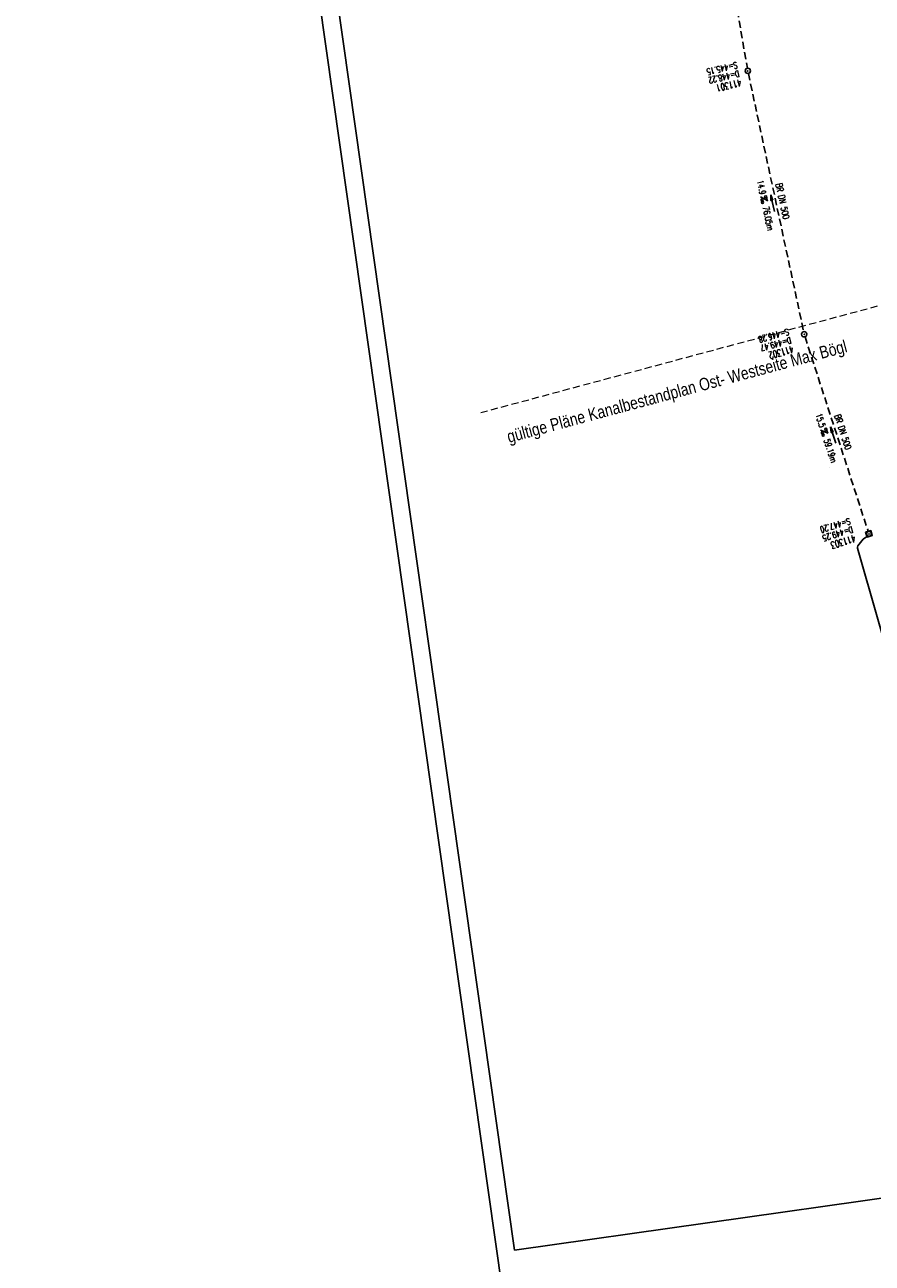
# Model space of a CAD drawing. Extents: x 446577 to 447240, y 443630 to 444842.
# Tile 1 of 71: x 446577 to 446817, y 443839 to 444189. Entities that reach past the tile are written whole.
import ezdxf
from ezdxf.enums import TextEntityAlignment as Align

# ---------------------------------------------------------------- set-up
doc = ezdxf.new("R2010")
doc.units = 0
doc.header["$LTSCALE"] = 2
doc.header["$MEASUREMENT"] = 0
for name, pattern in [('AUSGEZOGEN', [0]), ('GESTRICH-X2', [1.5, 1, -0.5]), ('LINE_LT_1', [1.5, 1, -0.5])]:
    doc.linetypes.add(name, pattern=pattern)
doc.layers.get('0').update_dxf_attribs({"linetype": 'AUSGEZOGEN'})
for name, color, linetype in [('KANAL', 7, 'GESTRICH-X2'), ('neu', 7, 'CONTINUOUS'), ('PFEIL', 7, 'CONTINUOUS'), ('Planeinteilung', 6, 'CONTINUOUS'), ('RAHMEN', 250, 'AUSGEZOGEN'), ('RRB', 4, 'AUSGEZOGEN'), ('RRB_PWC-Offenbau', 15, 'CONTINUOUS'), ('SCHACHTNR', 6, 'CONTINUOUS'), ('SCHLITZRINNE', 8, 'AUSGEZOGEN'), ('SCHSYMBOL', 7, 'AUSGEZOGEN'), ('TEXTO', 4, 'CONTINUOUS'), ('TEXTU', 4, 'CONTINUOUS')]:
    doc.layers.add(name, color=color, linetype=linetype)
doc.styles.add('12', font='arial.ttf', dxfattribs={"width": 0.8, "height": 1})
doc.styles.add('ROMANS', font='romans.shx', dxfattribs={"width": 0.8})

# ---------------------------------------------------------------- blocks, each defined once
blk = doc.blocks.new('20')
blk.add_lwpolyline([(-0.75, -0.75), (0.75, -0.75), (0.75, 0.75), (-0.75, 0.75)], close=True)
blk.add_circle((0, 0), 0.676)
blk.add_point((0, 0))
blk = doc.blocks.new('GST')
at = {"color": 0}
blk.add_circle((0, 0), 0.75, dxfattribs=at)
blk.add_point((0, 0), dxfattribs=at)
blk = doc.blocks.new('10')
blk.add_blockref('GST', (0, 0))
blk = doc.blocks.new('PROM')
blk.add_line((1.57, 1.82), (0.02, 0.02))
for centre, radius in [((0.32, 1.51), 0.317), ((0.94, 0.29), 0.283), ((1.64, 0.29), 0.283)]:
    blk.add_circle(centre, radius)
blk.add_arc((0.99, 2.68), 1.03, 239.1414, 303.3549)
blk = doc.blocks.new('PFEIL2')
at = {"color": 0}
for p, q in [((0.88, 0), (-2.4, -0.01)), ((0.88, -0.27), (0.88, 0.28)), ((0.88, 0.28), (2.43, 0.01)), ((0.91, 0.27), (0.88, 0.26)), ((0.97, 0.26), (0.88, 0.25)), ((1.02, 0.25), (0.88, 0.23)), ((1.07, 0.24), (0.88, 0.21)), ((1.13, 0.23), (0.88, 0.19)), ((1.18, 0.22), (0.88, 0.17)), ((1.24, 0.21), (0.88, 0.15)), ((1.29, 0.21), (0.88, 0.14)), ((1.34, 0.2), (0.88, 0.12)), ((1.4, 0.19), (0.88, 0.1)), ((1.45, 0.18), (0.88, 0.08)), ((1.51, 0.17), (0.88, 0.06)), ((1.56, 0.16), (0.88, 0.04)), ((1.61, 0.15), (0.88, 0.02)), ((1.67, 0.14), (0.88, 0.01)), ((1.72, 0.13), (0.88, -0.01)), ((1.78, 0.12), (0.88, -0.03)), ((1.83, 0.11), (0.88, -0.05)), ((1.88, 0.1), (0.88, -0.07)), ((1.94, 0.09), (0.88, -0.09)), ((2.05, 0.08), (0.88, -0.12)), ((1.99, 0.08), (0.88, -0.11)), ((2.1, 0.07), (0.88, -0.14)), ((2.15, 0.06), (0.88, -0.16)), ((2.21, 0.05), (0.88, -0.18)), ((2.26, 0.04), (0.88, -0.2)), ((2.32, 0.03), (0.88, -0.22)), ((2.37, 0.02), (0.88, -0.23)), ((2.42, 0.01), (0.88, -0.25)), ((2.43, 0.01), (0.88, -0.27))]:
    blk.add_line(p, q, dxfattribs=at)
blk = doc.blocks.new('1135420')
blk.add_line((0, 0), (1135, 0))
at = {"layer": 'RAHMEN'}
for p, q in [((950, 5), (950, 415)), ((25, 5), (950, 5))]:
    blk.add_line(p, q, dxfattribs=at)

msp = doc.modelspace()

# ---------------------------------------------------------------- hatches: boundary and pattern name
at = {"layer": 'SCHLITZRINNE'}
h = msp.add_hatch(dxfattribs=at)
h.set_pattern_fill('_USER', color=256, scale=1.5, angle=45, style=0, pattern_type=0)
h.set_pattern_definition([(322.9886, (446836.6, 444435.4555), (0.9029613, 1.1977733), [])])
edge = h.paths.add_edge_path()
edge.add_arc((443111.83, 443902.6), 3762.71, 8.23795, 8.30974, ccw=False)
edge.add_arc((446520.77, 444396.14), 318.23, 7.9911, 8.2379, ccw=False)
edge.add_arc((253459.12, 417293.73), 195272.94, 7.9871951, 7.9910869, ccw=False)
edge.add_arc((449695.91, 444828.29), 2886.15, 187.98719, 188.01921)
edge.add_arc((478554.21, 448893.92), 32029.44, 188.019207, 188.030722)
edge.add_arc((640420.62, 471731.27), 195498.95, 188.0307211, 188.0353819)
edge.add_arc((455274.81, 445594.12), 8517.33, 188.035382, 188.097152)
edge.add_arc((489167.9, 450416.11), 42751.72, 188.097151, 188.124722)
edge.add_arc((449184.27, 444707.99), 2362.7, 188.12472, 188.49575)
edge.add_arc((449950.36, 444822.42), 3137.28, 188.49575, 188.81773)
edge.add_arc((447543.72, 444449.09), 701.86, 188.81773, 189.30353)
edge.add_arc((451782.27, 445143.45), 4996.91, 189.30353, 189.48559)
edge.add_arc((448740.59, 444635.24), 1913.06, 189.48559, 190.21078)
edge.add_arc((449004.19, 444682.72), 2180.9, 190.21078, 190.88997)
edge.add_arc((448612.49, 444607.36), 1782.03, 190.88997, 191.6137)
edge.add_arc((448466.45, 444577.34), 1632.93, 191.6137, 192.36975)
edge.add_arc((450054.51, 444925.62), 3258.73, 192.36975, 192.71232)
edge.add_arc((448394.44, 444551.13), 1556.95, 192.71232, 193.20792)
edge.add_arc((448423.51, 444557.96), 1586.81, 193.20792, 193.56218)
edge.add_arc((449785.72, 444886.56), 2988.09, 193.56218, 193.82035)
edge.add_arc((448360.45, 444535.94), 1520.33, 193.82035, 194.67397)
edge.add_arc((449045.99, 444715.46), 2228.99, 194.67397, 195.37895)
edge.add_arc((447260.21, 444224.28), 376.88, 195.379, 195.9801)
edge.add_arc((496192.2, 458236.93), 51275.74, 195.980127, 196.031667)
edge.add_arc((447192.22, 444157.1), 293.01, 196.0317, 196.9281)
edge.add_arc((450021.91, 445018.34), 3250.86, 196.92811, 197.19724)
edge.add_arc((443111.83, 443902.6), 3762.21, 8.23795, 8.30974, ccw=False)
edge.add_arc((446520.77, 444396.14), 317.73, 7.9911, 8.2379, ccw=False)
edge.add_arc((253459.12, 417293.73), 195272.44, 7.9871951, 7.9910869, ccw=False)
edge.add_arc((449695.91, 444828.29), 2886.65, 187.98719, 188.00697)
edge.add_line((446834.54, 444446.34), (446835.04, 444446.41))
h = msp.add_hatch(dxfattribs=at)
h.set_pattern_fill('_USER', color=256, scale=1.5, angle=45, style=0, pattern_type=0)
h.set_pattern_definition([(331.9152, (446910.9975, 444074.8353), (0.706167, 1.3233776), [])])
edge = h.paths.add_edge_path()
edge.add_arc((443111.83, 443902.6), 3762.71, 8.23795, 8.30974, ccw=False)
edge.add_arc((446520.77, 444396.14), 318.23, 7.9911, 8.2379, ccw=False)
edge.add_arc((253459.12, 417293.73), 195272.94, 7.9871951, 7.9910869, ccw=False)
edge.add_arc((449695.91, 444828.29), 2886.15, 187.98719, 188.01921)
edge.add_arc((478554.21, 448893.92), 32029.44, 188.019207, 188.030722)
edge.add_arc((640420.62, 471731.27), 195498.95, 188.0307211, 188.0353819)
edge.add_arc((455274.81, 445594.12), 8517.33, 188.035382, 188.097152)
edge.add_arc((489167.9, 450416.11), 42751.72, 188.097151, 188.124722)
edge.add_arc((449184.27, 444707.99), 2362.7, 188.12472, 188.49575)
edge.add_arc((449950.36, 444822.42), 3137.28, 188.49575, 188.81773)
edge.add_arc((447543.72, 444449.09), 701.86, 188.81773, 189.30353)
edge.add_arc((451782.27, 445143.45), 4996.91, 189.30353, 189.48559)
edge.add_arc((448740.59, 444635.24), 1913.06, 189.48559, 190.21078)
edge.add_arc((449004.19, 444682.72), 2180.9, 190.21078, 190.88997)
edge.add_arc((448612.49, 444607.36), 1782.03, 190.88997, 191.6137)
edge.add_arc((448466.45, 444577.34), 1632.93, 191.6137, 192.36975)
edge.add_arc((450054.51, 444925.62), 3258.73, 192.36975, 192.71232)
edge.add_arc((448394.44, 444551.13), 1556.95, 192.71232, 193.20792)
edge.add_arc((448423.51, 444557.96), 1586.81, 193.20792, 193.56218)
edge.add_arc((449785.72, 444886.56), 2988.09, 193.56218, 193.82035)
edge.add_arc((448360.45, 444535.94), 1520.33, 193.82035, 194.67397)
edge.add_arc((449045.99, 444715.46), 2228.99, 194.67397, 195.37895)
edge.add_arc((447260.21, 444224.28), 376.88, 195.379, 195.9801)
edge.add_arc((496192.2, 458236.93), 51275.74, 195.980127, 196.031667)
edge.add_arc((447192.22, 444157.1), 293.01, 196.0317, 196.9281)
edge.add_arc((450021.91, 445018.34), 3250.86, 196.92811, 197.19724)
edge.add_arc((447192.22, 444157.1), 293.51, 196.1512, 196.9281)
edge.add_arc((450021.91, 445018.34), 3251.36, 196.92811, 197.19724)

# ---------------------------------------------------------------- linework, layer by layer
at = {"layer": 'KANAL'}
for p, q in [((446767.69, 444255.06), (446781.28, 444176.66)), ((446781.56, 444175.19), (446797.19, 444102.28)), ((446797.56, 444100.84), (446815.37, 444045.97))]:
    msp.add_line(p, q, dxfattribs=at)
at = {"layer": 'neu', "color": 12, "linetype": 'LINE_LT_1', "lineweight": 9, "true_color": 0xc40000}
msp.add_line((446706.02, 444079.47), (447047.57, 444171.23), dxfattribs=at)
at = {"layer": 'RRB', "flags": 128}
msp.add_lwpolyline([(446814.93, 444044.43), (446814.02, 444043.74), (446812.5, 444041.81), (446812.5, 444041.81), (446812.39, 444041.51), (446812.41, 444041.21), (446812.78, 444039.86), (446812.78, 444039.86), (446812.78, 444039.86), (446812.78, 444039.86), (446812.78, 444039.86), (446822.54, 444005.69), (446822.54, 444005.69), (446832.12, 443972.18), (446832.2, 443971.91), (446832.2, 443971.91), (446832.49, 443971.09), (446833.13, 443969.66), (446833.73, 443968.47), (446834.27, 443967.49), (446834.84, 443966.54), (446835.56, 443965.41), (446836.16, 443964.52), (446836.98, 443963.41), (446837.8, 443962.41), (446838.56, 443961.64), (446839.15, 443961.13), (446840.45, 443960.16), (446841.68, 443959.32), (446842.44, 443958.88), (446843.17, 443958.57), (446844.64, 443958.14), (446845.89, 443957.89), (446846.94, 443957.78), (446848.07, 443957.8), (446849.2, 443958), (446850.23, 443958.32), (446851.38, 443958.8), (446852.5, 443959.39), (446853.41, 443959.97), (446854.01, 443960.48), (446855.05, 443961.55), (446856.46, 443963.44), (446857.55, 443965.61), (446858.34, 443967.93), (446858.87, 443970.27), (446859.31, 443973.27), (446859.48, 443975.13), (446859.59, 443978.07), (446859.57, 443979.72)], dxfattribs=at)
at = {"layer": 'RRB_PWC-Offenbau', "linetype": 'Continuous'}
msp.add_line((446804.52, 444064.06), (446804.52, 444064.06), dxfattribs=at)

# ---------------------------------------------------------------- block references
at = {"layer": 'PFEIL'}
for p, rotation in [((446788.4, 444138.52), 102.0824000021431), ((446805.52, 444073.09), 107.9763999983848)]:
    msp.add_blockref('PFEIL2', p, dxfattribs=dict(at, rotation=rotation))
at = {"layer": 'Planeinteilung', "linetype": 'Continuous', "rotation": 278.0670990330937}
msp.add_blockref('1135420', (446577.28, 444782.92), dxfattribs=at)
at = {"layer": 'SCHSYMBOL'}
for name, p, rotation in [('10', (446781.41, 444175.91), 283.1175999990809), ('10', (446797.33, 444101.55), 285.1957000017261), ('20', (446815.6, 444045.24), 286.8129000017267)]:
    msp.add_blockref(name, p, dxfattribs=dict(at, rotation=rotation))
at = {"layer": 'TEXTU'}
for p, rotation in [((446784.94, 444140.34), 282.0824000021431), ((446801.89, 444074.54), 287.9763999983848)]:
    msp.add_blockref('PROM', p, dxfattribs=dict(at, rotation=rotation))

# ---------------------------------------------------------------- texts
at = {"layer": 'neu', "color": 12, "true_color": 0xc40000, "insert": (446713.06, 444074.27), "char_height": 3.5, "attachment_point": 1, "rotation": 15.0383, "line_spacing_factor": 0.959981, "style": '12'}
msp.add_mtext('gültige Pläne Kanalbestandplan Ost- Westseite Max Bögl', dxfattribs=at)
at = {"layer": 'SCHACHTNR', "style": 'ROMANS'}
for s, height, rotation, width, p in [('S=445.15', 1.8, 193.1176, 0.6, (446778.25, 444178.47)), ('D=448.22', 1.8, 193.1176, 0.6, (446778.81, 444176.03)), ('411301', 2, 193.1176, 0.7, (446779.37, 444173.59)), ('S=446.28', 1.8, 195.1957, 0.6, (446792.76, 444103.19)), ('D=449.47', 1.8, 195.1957, 0.6, (446793.42, 444100.78)), ('411302', 2, 195.1957, 0.7, (446794.07, 444098.35)), ('S=447.20', 1.8, 196.8129, 0.6, (446810.07, 444049.74)), ('D=449.25', 1.8, 196.8129, 0.6, (446810.79, 444047.37)), ('411303', 2, 196.8129, 0.7, (446811.51, 444044.96))]:
    msp.add_text(s, height=height, rotation=rotation, dxfattribs=dict(at, width=width)).set_placement(p)
at = {"layer": 'TEXTO', "style": 'ROMANS', "width": 0.75}
for rotation, p in [(282.0824, (446790.34, 444138.94)), (287.9764, (446807.41, 444073.72))]:
    msp.add_text('BR DN 500', height=1.8, rotation=rotation, dxfattribs=at).set_placement(p, align=Align.CENTER)
at = {"layer": 'TEXTU', "style": 'ROMANS', "width": 0.75}
for s, rotation, p in [('14.9', 282.0824, (446783.97, 444144.81)), ('76.05m', 282.0824, (446785.56, 444137.41)), ('15.5', 287.9764, (446800.47, 444078.88)), ('59.19m', 287.9764, (446802.81, 444071.69))]:
    msp.add_text(s, height=1.8, rotation=rotation, dxfattribs=at).set_placement(p)

doc.saveas('drawing.dxf')
